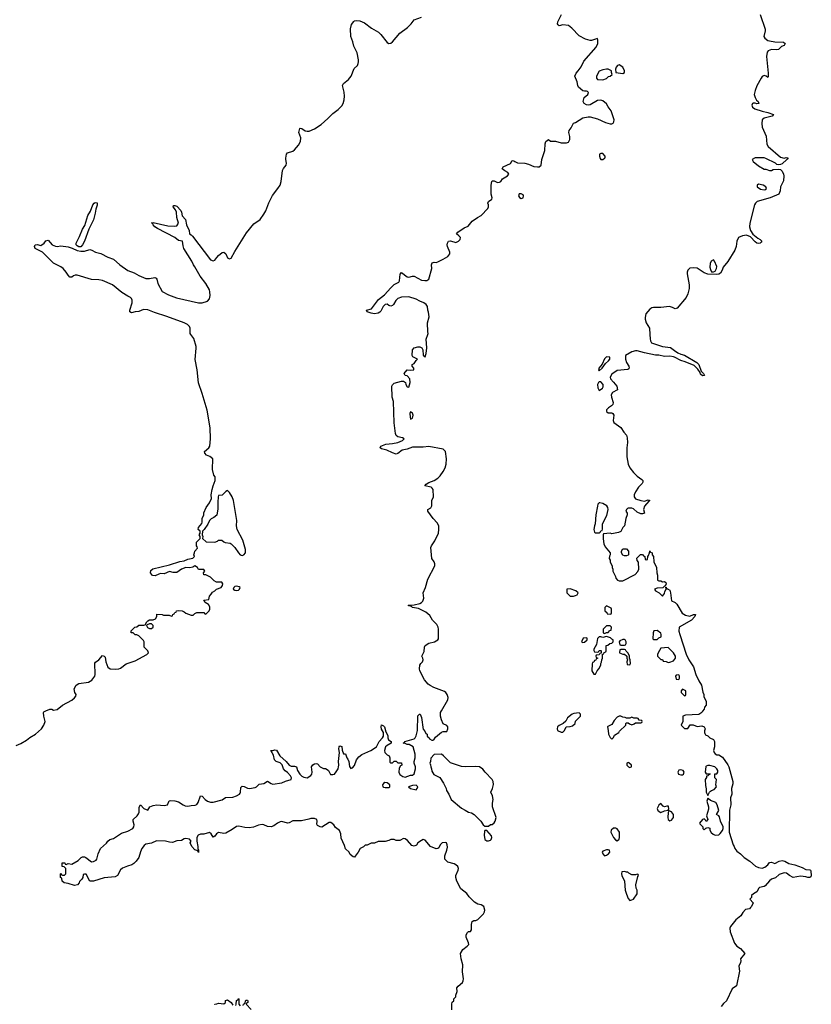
# Model space of a CAD drawing. Header units: inches. Extents: x 2221774 to 2440637, y 201306 to 357559.
# Tile 47 of 245: x 2282776 to 2291511, y 262610 to 273474. Entities that reach past the tile are written whole.
import ezdxf

# ---------------------------------------------------------------- set-up
doc = ezdxf.new("R2010")
doc.units = ezdxf.units.IN
doc.header["$MEASUREMENT"] = 0
for name, color, linetype in [('C2286', 7, 'Continuous'), ('C2287', 7, 'Continuous'), ('C2296', 7, 'Continuous'), ('C2297', 7, 'Continuous')]:
    doc.layers.add(name, color=color, linetype=linetype)

msp = doc.modelspace()

# ---------------------------------------------------------------- linework, layer by layer
at = {"layer": 'C2286', "color": 5}
for points, elevation in [([(2282736, 265464), (2282790, 265487), (2282850, 265524), (2282887, 265553), (2282950, 265591), (2283017, 265650), (2283044, 265690), (2283059, 265730), (2283042, 265790), (2283038, 265830), (2283043, 265837), (2283066, 265850), (2283110, 265865), (2283130, 265865), (2283150, 265856), (2283190, 265864), (2283249, 265910), (2283350, 265967), (2283381, 265990), (2283397, 266010), (2283399, 266030), (2283384, 266050), (2283376, 266090), (2283401, 266130), (2283430, 266148), (2283536, 266164), (2283574, 266186), (2283605, 266230), (2283609, 266250), (2283605, 266375), (2283614, 266386), (2283650, 266411), (2283690, 266458), (2283710, 266452), (2283719, 266439), (2283728, 266390), (2283750, 266331), (2283773, 266313), (2283829, 266309), (2283870, 266312), (2283890, 266320), (2283950, 266365), (2284050, 266399), (2284179, 266470), (2284196, 266490), (2284192, 266510), (2284149, 266550), (2284149, 266610), (2284143, 266623), (2284090, 266675), (2284070, 266688), (2284050, 266688), (2284030, 266708), (2284006, 266710), (2284006, 266730), (2284047, 266773), (2284070, 266774), (2284090, 266794), (2284147, 266793), (2284162, 266798), (2284178, 266830), (2284190, 266842), (2284210, 266852), (2284250, 266852), (2284275, 266865), (2284288, 266890), (2284290, 266914), (2284348, 266912), (2284365, 266905), (2284424, 266904), (2284450, 266894), (2284462, 266898), (2284466, 266910), (2284482, 266918), (2284488, 266932), (2284502, 266938), (2284506, 266950), (2284530, 266954), (2284570, 266952), (2284590, 266942), (2284610, 266925), (2284670, 266905), (2284690, 266905), (2284710, 266922), (2284730, 266932), (2284810, 266934), (2284818, 266918), (2284830, 266914), (2284868, 266950), (2284875, 266970), (2284874, 266994), (2284860, 267020), (2284823, 267043), (2284808, 267070), (2284862, 267078), (2284870, 267114), (2284890, 267134), (2284903, 267157), (2284928, 267172), (2284948, 267192), (2284998, 267210), (2285015, 267230), (2285018, 267250), (2285007, 267267), (2284948, 267268), (2284923, 267283), (2284883, 267323), (2284830, 267348), (2284808, 267348), (2284806, 267370), (2284818, 267390), (2284810, 267406), (2284750, 267406), (2284738, 267430), (2284710, 267449), (2284687, 267433), (2284655, 267425), (2284610, 267429), (2284561, 267410), (2284510, 267376), (2284470, 267376), (2284430, 267384), (2284370, 267360), (2284330, 267363), (2284310, 267358), (2284270, 267336), (2284242, 267342), (2284219, 267370), (2284222, 267398), (2284245, 267415), (2284430, 267461), (2284544, 267496), (2284590, 267504), (2284630, 267522), (2284687, 267533), (2284706, 267550), (2284698, 267570), (2284707, 267593), (2284708, 267610), (2284738, 267642), (2284736, 267656), (2284726, 267670), (2284726, 267710), (2284740, 267720), (2284766, 267750), (2284766, 267770), (2284758, 267790), (2284768, 267810), (2284768, 267830), (2284746, 267850), (2284748, 267870), (2284785, 267915), (2284789, 267930), (2284789, 267971), (2284808, 268010), (2284810, 268034), (2284835, 268090), (2284870, 268142), (2284894, 268190), (2284889, 268230), (2284901, 268290), (2284910, 268332), (2284935, 268390), (2284935, 268430), (2284919, 268450), (2284905, 268510), (2284908, 268630), (2284875, 268655), (2284839, 268670), (2284819, 268690), (2284814, 268710), (2284862, 268750), (2284874, 268770), (2284881, 268850), (2284879, 268970), (2284846, 269166), (2284790, 269349), (2284748, 269468), (2284734, 269610), (2284714, 269726), (2284724, 269850), (2284722, 269870), (2284697, 269957), (2284666, 270000)], 40), ([(2287546, 262550), (2287546, 262610), (2287548, 262632), (2287566, 262650), (2287566, 262670), (2287587, 262693), (2287588, 262710), (2287602, 262750), (2287601, 262790), (2287614, 262810), (2287661, 262850), (2287669, 262870), (2287672, 262890), (2287664, 262970), (2287667, 263047), (2287649, 263110), (2287641, 263170), (2287665, 263215), (2287715, 263250), (2287732, 263270), (2287729, 263290), (2287702, 263350), (2287703, 263377), (2287716, 263404), (2287730, 263412), (2287750, 263412), (2287762, 263430), (2287761, 263490), (2287770, 263525), (2287786, 263534), (2287810, 263534), (2287830, 263545), (2287895, 263610), (2287906, 263630), (2287909, 263650), (2287897, 263690), (2287870, 263709), (2287830, 263716), (2287796, 263736), (2287735, 263795), (2287710, 263831), (2287643, 263883), (2287600, 263970), (2287590, 264010), (2287590, 264030), (2287615, 264090), (2287618, 264110), (2287611, 264130), (2287590, 264150), (2287570, 264159), (2287500, 264180), (2287469, 264210), (2287469, 264250), (2287490, 264312), (2287495, 264345), (2287494, 264370), (2287484, 264390), (2287470, 264395), (2287439, 264390), (2287415, 264370), (2287402, 264338), (2287390, 264329), (2287370, 264326), (2287310, 264353), (2287250, 264422), (2287230, 264429), (2287210, 264419), (2287171, 264390), (2287153, 264367), (2287130, 264354), (2287103, 264363), (2287057, 264417), (2287030, 264435), (2287010, 264438), (2286970, 264418), (2286930, 264418), (2286910, 264428), (2286870, 264428), (2286850, 264418), (2286808, 264408), (2286730, 264406), (2286692, 264388), (2286653, 264387), (2286610, 264366), (2286590, 264366), (2286570, 264346), (2286534, 264330), (2286512, 264290), (2286477, 264243), (2286470, 264235), (2286456, 264236), (2286424, 264264), (2286410, 264288), (2286370, 264326), (2286362, 264362), (2286324, 264444), (2286320, 264490), (2286306, 264526), (2286261, 264561), (2286242, 264590), (2286210, 264616), (2286190, 264617), (2286110, 264566), (2286090, 264568), (2286062, 264582), (2286056, 264596), (2286059, 264630), (2286055, 264650), (2286030, 264662), (2285990, 264662), (2285968, 264652), (2285884, 264636), (2285790, 264635), (2285750, 264614), (2285730, 264610), (2285670, 264626), (2285650, 264623), (2285620, 264610), (2285581, 264579), (2285550, 264567), (2285511, 264571), (2285470, 264592), (2285450, 264594), (2285410, 264585), (2285356, 264564), (2285310, 264558), (2285261, 264561), (2285195, 264575), (2285170, 264573), (2285121, 264539), (2285050, 264500), (2285030, 264495), (2284970, 264504), (2284960, 264500), (2284947, 264490), (2284930, 264464), (2284910, 264455), (2284889, 264490), (2284870, 264505), (2284810, 264486), (2284770, 264488), (2284745, 264475), (2284732, 264450), (2284730, 264410), (2284741, 264350), (2284741, 264321), (2284751, 264309), (2284750, 264286), (2284742, 264302), (2284710, 264315), (2284675, 264350), (2284658, 264390), (2284669, 264410), (2284651, 264431), (2284610, 264438), (2284590, 264436), (2284562, 264418), (2284510, 264412), (2284463, 264397), (2284430, 264398), (2284386, 264410), (2284286, 264414), (2284230, 264388), (2284170, 264378), (2284150, 264362), (2284125, 264330), (2284108, 264292), (2284090, 264230), (2284063, 264190), (2284036, 264164), (2284012, 264148), (2283965, 264135), (2283909, 264111), (2283888, 264092), (2283854, 264030), (2283830, 264016), (2283710, 264005), (2283592, 263970), (2283568, 263968), (2283549, 263970), (2283510, 264046), (2283490, 264046), (2283478, 264042), (2283472, 264010), (2283462, 263990), (2283436, 263964), (2283431, 263950), (2283415, 263930), (2283381, 263921), (2283310, 263944), (2283268, 263950), (2283246, 263970), (2283242, 264002), (2283226, 264010), (2283226, 264050), (2283233, 264053), (2283238, 264038), (2283250, 264034), (2283270, 264034), (2283286, 264050), (2283286, 264110), (2283267, 264127), (2283246, 264130), (2283246, 264170), (2283274, 264170), (2283278, 264158), (2283290, 264154), (2283310, 264162), (2283350, 264156), (2283422, 264198), (2283456, 264230), (2283470, 264237), (2283490, 264238), (2283507, 264230), (2283570, 264183), (2283590, 264184), (2283619, 264201), (2283628, 264212), (2283643, 264270), (2283669, 264330), (2283733, 264387), (2283750, 264410), (2283770, 264428), (2283810, 264441), (2283901, 264499), (2283970, 264520), (2284024, 264550), (2284036, 264570), (2284038, 264590), (2284027, 264630), (2284029, 264650), (2284071, 264689), (2284087, 264710), (2284095, 264730), (2284096, 264784), (2284110, 264811), (2284145, 264770), (2284190, 264752), (2284212, 264788), (2284250, 264805), (2284290, 264810), (2284370, 264802), (2284408, 264810), (2284426, 264854), (2284442, 264858), (2284490, 264854), (2284530, 264843), (2284579, 264810), (2284601, 264801), (2284630, 264798), (2284670, 264802), (2284712, 264808), (2284730, 264816), (2284745, 264835), (2284770, 264912), (2284790, 264905), (2284823, 264870), (2284850, 264851), (2284881, 264841), (2284910, 264839), (2285010, 264867), (2285049, 264891), (2285130, 264895), (2285170, 264910), (2285203, 264930), (2285210, 264941), (2285214, 264950), (2285216, 265004), (2285230, 265016), (2285254, 265014), (2285290, 264995), (2285311, 264991), (2285376, 265004), (2285390, 265011), (2285420, 265040), (2285470, 265045), (2285510, 265071), (2285550, 265045), (2285570, 265038), (2285670, 265053), (2285708, 265072), (2285771, 265089), (2285774, 265110), (2285763, 265130), (2285730, 265168), (2285706, 265186), (2285687, 265207), (2285672, 265252), (2285663, 265263), (2285650, 265275), (2285608, 265288), (2285587, 265307), (2285578, 265358), (2285549, 265411), (2285570, 265411), (2285590, 265417), (2285610, 265414), (2285646, 265350), (2285715, 265290), (2285750, 265249), (2285770, 265236), (2285810, 265239), (2285830, 265231), (2285843, 265190), (2285868, 265150), (2285890, 265127), (2285910, 265115), (2285950, 265110), (2285990, 265136), (2285999, 265150), (2286003, 265170), (2285996, 265230), (2286010, 265253), (2286030, 265264), (2286046, 265266), (2286064, 265264), (2286091, 265231), (2286130, 265211), (2286150, 265211), (2286170, 265202), (2286182, 265190), (2286206, 265146), (2286230, 265145), (2286250, 265151), (2286270, 265176), (2286289, 265210), (2286295, 265230), (2286299, 265250), (2286293, 265290), (2286304, 265390), (2286299, 265430), (2286302, 265450), (2286310, 265462), (2286330, 265454), (2286336, 265416), (2286350, 265374), (2286370, 265374), (2286385, 265330), (2286396, 265316), (2286407, 265290), (2286415, 265235), (2286430, 265211), (2286450, 265221), (2286470, 265246), (2286493, 265307), (2286518, 265342), (2286550, 265366), (2286650, 265411), (2286715, 265450), (2286744, 265510), (2286781, 265550), (2286789, 265570), (2286789, 265610), (2286770, 265646), (2286764, 265670), (2286770, 265692), (2286790, 265682), (2286802, 265670), (2286818, 265618), (2286837, 265577), (2286839, 265550), (2286846, 265530), (2286874, 265510), (2286874, 265490), (2286830, 265466), (2286811, 265450), (2286802, 265410), (2286805, 265390), (2286830, 265362), (2286854, 265350), (2286862, 265330), (2286862, 265282), (2286870, 265274), (2286890, 265274), (2286908, 265292), (2286932, 265292), (2286950, 265274), (2286990, 265274), (2286992, 265250), (2286978, 265242), (2286964, 265216), (2286958, 265170), (2286970, 265145), (2287003, 265123), (2287030, 265118), (2287090, 265138), (2287110, 265138), (2287130, 265154), (2287144, 265210), (2287142, 265230), (2287129, 265270), (2287128, 265290), (2287139, 265330), (2287141, 265370), (2287118, 265450), (2287075, 265475), (2287050, 265478), (2287028, 265488), (2287008, 265490), (2287022, 265498), (2287026, 265510), (2287130, 265538), (2287139, 265550), (2287150, 265572), (2287164, 265630), (2287170, 265794), (2287187, 265813), (2287194, 265810), (2287210, 265774), (2287230, 265642), (2287238, 265638), (2287258, 265598), (2287274, 265590), (2287274, 265570), (2287294, 265550), (2287298, 265538), (2287324, 265524), (2287336, 265524), (2287346, 265530), (2287363, 265557), (2287430, 265614), (2287450, 265622), (2287490, 265622), (2287502, 265650), (2287502, 265670), (2287490, 265688), (2287450, 265706), (2287429, 265749), (2287419, 265790), (2287421, 265830), (2287429, 265850), (2287501, 265970), (2287503, 265997), (2287494, 266030), (2287480, 266050), (2287462, 266062), (2287346, 266106), (2287306, 266126), (2287284, 266144), (2287244, 266190), (2287193, 266290), (2287189, 266310), (2287190, 266351), (2287201, 266370), (2287220, 266390), (2287228, 266410), (2287225, 266430), (2287213, 266450), (2287238, 266502), (2287242, 266550), (2287252, 266570), (2287290, 266594), (2287354, 266610), (2287389, 266630), (2287397, 266643), (2287398, 266750), (2287394, 266770), (2287379, 266799), (2287331, 266850), (2287300, 266900), (2287258, 266938), (2287176, 266977), (2287109, 266990), (2287099, 266999), (2287062, 267010), (2287070, 267014), (2287130, 267018), (2287190, 267032), (2287210, 267042), (2287223, 267057), (2287234, 267090), (2287229, 267151), (2287253, 267210), (2287278, 267302), (2287357, 267450), (2287358, 267470), (2287351, 267491), (2287324, 267530), (2287314, 267650), (2287321, 267670), (2287356, 267724), (2287397, 267810), (2287402, 267850), (2287401, 267890), (2287384, 267924), (2287339, 267970), (2287279, 268050), (2287278, 268070), (2287313, 268087), (2287324, 268110), (2287324, 268170), (2287342, 268210), (2287337, 268290), (2287326, 268306), (2287315, 268315), (2287246, 268330), (2287262, 268350), (2287290, 268368), (2287350, 268390), (2287390, 268417), (2287417, 268443), (2287450, 268488), (2287471, 268530), (2287482, 268570), (2287484, 268630), (2287473, 268710), (2287450, 268734), (2287290, 268765), (2287230, 268758), (2287110, 268756), (2287050, 268734), (2286996, 268724), (2286950, 268689), (2286930, 268682), (2286890, 268695), (2286826, 268726), (2286770, 268739), (2286755, 268750), (2286762, 268770), (2286815, 268790), (2286890, 268798), (2286949, 268810), (2287001, 268830), (2287019, 268850), (2287001, 268861), (2286950, 268873), (2286930, 268887), (2286922, 268910), (2286910, 269026), (2286900, 269260), (2286888, 269310), (2286883, 269430), (2286890, 269446), (2286910, 269463), (2286990, 269486), (2287010, 269486), (2287035, 269470), (2287036, 269450), (2287050, 269422), (2287070, 269418), (2287083, 269470), (2287080, 269510), (2287050, 269544), (2287028, 269550), (2287019, 269570), (2287050, 269612), (2287093, 269607), (2287126, 269610), (2287126, 269630), (2287108, 269650), (2287108, 269670), (2287130, 269682), (2287150, 269714), (2287166, 269730), (2287116, 269756), (2287108, 269768), (2287109, 269830), (2287128, 269852), (2287170, 269865), (2287190, 269865), (2287212, 269852), (2287223, 269830), (2287230, 269774), (2287238, 269758), (2287250, 269754), (2287262, 269790), (2287267, 269853), (2287261, 269950), (2287280, 270000)], 20), ([(2289730, 270000), (2289732, 269952), (2289735, 269930), (2289748, 269910), (2289870, 269869), (2289957, 269857), (2290000, 269826)], 20), ([(2290000, 269749), (2289990, 269754), (2289950, 269760), (2289890, 269758), (2289830, 269771), (2289790, 269771), (2289670, 269797), (2289590, 269822), (2289570, 269822), (2289532, 269808), (2289461, 269770), (2289459, 269730), (2289473, 269693), (2289497, 269650), (2289501, 269630), (2289498, 269622), (2289485, 269615), (2289370, 269602), (2289310, 269562), (2289291, 269530), (2289296, 269510), (2289330, 269476), (2289366, 269430), (2289371, 269390), (2289318, 269362), (2289304, 269336), (2289305, 269310), (2289326, 269250), (2289321, 269230), (2289308, 269212), (2289272, 269190), (2289252, 269170), (2289252, 269150), (2289270, 269138), (2289310, 269136), (2289322, 269130), (2289331, 269111), (2289324, 269050), (2289331, 269030), (2289410, 268975), (2289443, 268923), (2289473, 268890), (2289479, 268859), (2289481, 268810), (2289475, 268750), (2289474, 268650), (2289490, 268570), (2289510, 268529), (2289550, 268479), (2289590, 268439), (2289642, 268402), (2289651, 268390), (2289651, 268370), (2289643, 268357), (2289605, 268315), (2289570, 268266), (2289556, 268230), (2289555, 268210), (2289570, 268189), (2289630, 268168), (2289670, 268161), (2289710, 268176), (2289731, 268170), (2289718, 268162), (2289670, 268108), (2289658, 268070), (2289670, 268029), (2289650, 268022), (2289630, 268022), (2289590, 268042), (2289550, 268077), (2289530, 268083), (2289490, 268084), (2289481, 268079), (2289471, 268070), (2289465, 268050), (2289478, 268030), (2289478, 268010), (2289463, 267970), (2289451, 267890), (2289432, 267870), (2289410, 267826), (2289384, 267816), (2289310, 267802), (2289290, 267808), (2289218, 267802), (2289214, 267790), (2289214, 267746), (2289222, 267690), (2289237, 267657), (2289292, 267592), (2289292, 267570), (2289284, 267556), (2289282, 267530), (2289292, 267510), (2289292, 267490), (2289312, 267450), (2289312, 267430), (2289322, 267410), (2289322, 267390), (2289352, 267330), (2289353, 267313), (2289374, 267290), (2289390, 267282), (2289430, 267282), (2289568, 267352), (2289596, 267384), (2289607, 267413), (2289606, 267490), (2289588, 267508), (2289587, 267533), (2289627, 267573), (2289650, 267574), (2289658, 267558), (2289674, 267550), (2289678, 267518), (2289690, 267514), (2289702, 267518), (2289706, 267550), (2289716, 267564), (2289727, 267593), (2289730, 267614), (2289738, 267598), (2289754, 267590), (2289754, 267570), (2289771, 267551), (2289773, 267493), (2289801, 267430), (2289806, 267370), (2289813, 267347), (2289814, 267290), (2289830, 267282), (2289850, 267282), (2289870, 267272), (2289890, 267274), (2289905, 267265), (2289911, 267251), (2289898, 267222), (2289890, 267222), (2289873, 267207), (2289810, 267202), (2289782, 267190), (2289790, 267174), (2289834, 267150), (2289870, 267114), (2289890, 267142), (2289896, 267164), (2289909, 267190), (2289906, 267214), (2289910, 267214), (2289914, 267194), (2289926, 267194), (2289950, 267178), (2289958, 267150), (2289970, 267062), (2290000, 267047)], 20), ([(2290000, 266471), (2289990, 266489), (2289930, 266548), (2289850, 266538), (2289822, 266490), (2289814, 266470), (2289814, 266450), (2289850, 266414), (2289870, 266414), (2289878, 266398), (2289910, 266392), (2289930, 266382), (2289950, 266385), (2289990, 266401), (2290000, 266414)], 20), ([(2284934, 262606), (2284928, 262612), (2284950, 262614), (2284970, 262622), (2285030, 262614), (2285046, 262630), (2285047, 262653), (2285070, 262658), (2285111, 262631), (2285130, 262602)], 20), ([(2285162, 262598), (2285166, 262610), (2285168, 262652), (2285182, 262658), (2285190, 262674), (2285194, 262670), (2285194, 262610), (2285210, 262594)], 20), ([(2285242, 262598), (2285247, 262613), (2285262, 262618), (2285270, 262654), (2285290, 262654), (2285294, 262650), (2285292, 262630), (2285278, 262622), (2285274, 262610), (2285331, 262551)], 20)]:
    msp.add_lwpolyline(points, dxfattribs=dict(at, elevation=elevation))
for points, elevation in [([(2289250, 269753), (2289230, 269732), (2289205, 269675), (2289167, 269630), (2289166, 269614), (2289161, 269610), (2289170, 269601), (2289204, 269630), (2289241, 269679), (2289275, 269710), (2289289, 269730), (2289288, 269750)], 20), ([(2289190, 269479), (2289170, 269478), (2289161, 269470), (2289151, 269450), (2289154, 269414), (2289170, 269382), (2289208, 269410), (2289215, 269425), (2289213, 269450)], 20), ([(2287090, 269149), (2287082, 269130), (2287083, 269090), (2287090, 269066), (2287110, 269079), (2287118, 269110), (2287110, 269133)], 20), ([(2285070, 268278), (2285050, 268268), (2285010, 268228), (2284970, 268226), (2284965, 268210), (2284961, 268150), (2284962, 268078), (2284951, 268009), (2284920, 267980), (2284890, 267968), (2284872, 267950), (2284851, 267909), (2284811, 267849), (2284792, 267830), (2284791, 267790), (2284798, 267770), (2284794, 267750), (2284833, 267713), (2284930, 267711), (2284958, 267722), (2284970, 267732), (2285008, 267732), (2285030, 267712), (2285045, 267705), (2285098, 267698), (2285111, 267691), (2285151, 267651), (2285191, 267590), (2285210, 267571), (2285230, 267563), (2285250, 267571), (2285269, 267590), (2285269, 267630), (2285238, 267730), (2285176, 267850), (2285169, 267890), (2285172, 267950), (2285135, 268170), (2285119, 268210), (2285090, 268258)], 40), ([(2289176, 268144), (2289170, 268144), (2289156, 268130), (2289150, 268106), (2289135, 268010), (2289127, 267913), (2289118, 267890), (2289112, 267850), (2289118, 267818), (2289130, 267814), (2289170, 267814), (2289182, 267818), (2289190, 267834), (2289202, 267838), (2289207, 267853), (2289208, 267910), (2289256, 268004), (2289269, 268070), (2289265, 268090), (2289253, 268110), (2289210, 268136)], 20), ([(2289450, 267558), (2289430, 267566), (2289418, 267590), (2289418, 267610), (2289430, 267634), (2289470, 267634), (2289494, 267610), (2289494, 267570), (2289490, 267566), (2289470, 267558)], 20), ([(2285170, 267224), (2285150, 267219), (2285138, 267210), (2285132, 267190), (2285150, 267178), (2285170, 267176), (2285190, 267181), (2285202, 267190), (2285208, 267210), (2285198, 267218)], 40), ([(2288850, 267195), (2288814, 267190), (2288812, 267150), (2288850, 267114), (2288887, 267113), (2288910, 267122), (2288926, 267130), (2288938, 267150), (2288914, 267174)], 20), ([(2289250, 267006), (2289234, 266990), (2289234, 266950), (2289253, 266933), (2289258, 266918), (2289290, 266914), (2289302, 266918), (2289306, 266930), (2289306, 266970), (2289302, 266982)], 20), ([(2284230, 266808), (2284210, 266808), (2284182, 266798), (2284174, 266790), (2284186, 266766), (2284210, 266756), (2284230, 266756), (2284249, 266770), (2284248, 266790)], 40), ([(2289290, 266786), (2289250, 266786), (2289214, 266750), (2289214, 266710), (2289230, 266702), (2289250, 266714), (2289270, 266714), (2289287, 266733), (2289302, 266738), (2289306, 266770)], 20), ([(2289810, 266733), (2289774, 266730), (2289766, 266710), (2289762, 266642), (2289770, 266634), (2289810, 266634), (2289830, 266654), (2289854, 266666), (2289855, 266690), (2289850, 266706)], 20), ([(2289030, 266655), (2288994, 266650), (2288974, 266610), (2288990, 266602), (2289010, 266605), (2289038, 266630), (2289038, 266650)], 20), ([(2289250, 266668), (2289210, 266658), (2289190, 266666), (2289170, 266666), (2289153, 266647), (2289140, 266580), (2289112, 266530), (2289113, 266513), (2289118, 266498), (2289150, 266494), (2289162, 266498), (2289170, 266514), (2289190, 266514), (2289194, 266510), (2289194, 266486), (2289178, 266482), (2289170, 266466), (2289138, 266462), (2289134, 266450), (2289138, 266438), (2289154, 266430), (2289138, 266422), (2289133, 266407), (2289118, 266402), (2289113, 266387), (2289098, 266382), (2289093, 266367), (2289091, 266290), (2289110, 266252), (2289130, 266254), (2289148, 266290), (2289168, 266310), (2289187, 266353), (2289188, 266372), (2289196, 266384), (2289198, 266410), (2289206, 266430), (2289206, 266474), (2289222, 266478), (2289227, 266493), (2289242, 266498), (2289246, 266510), (2289246, 266570), (2289267, 266573), (2289289, 266591), (2289310, 266594), (2289326, 266610), (2289326, 266630), (2289310, 266638), (2289294, 266654)], 20), ([(2289450, 266635), (2289430, 266635), (2289400, 266620), (2289392, 266610), (2289398, 266578), (2289410, 266574), (2289450, 266574), (2289462, 266578), (2289467, 266593), (2289468, 266610), (2289458, 266630)], 20), ([(2289450, 266526), (2289410, 266526), (2289398, 266522), (2289394, 266490), (2289430, 266474), (2289450, 266474), (2289474, 266450), (2289474, 266430), (2289482, 266410), (2289474, 266390), (2289478, 266358), (2289510, 266354), (2289515, 266370), (2289514, 266410), (2289506, 266430), (2289506, 266450), (2289490, 266486), (2289467, 266507), (2289462, 266522)], 20), ([(2288950, 265826), (2288890, 265819), (2288872, 265810), (2288822, 265770), (2288804, 265736), (2288773, 265707), (2288730, 265688), (2288712, 265670), (2288705, 265650), (2288712, 265630), (2288750, 265612), (2288770, 265612), (2288788, 265630), (2288807, 265673), (2288850, 265674), (2288876, 265684), (2288906, 265710), (2288910, 265734), (2288966, 265790), (2288966, 265810)], 20), ([(2289410, 265788), (2289390, 265788), (2289370, 265778), (2289337, 265743), (2289310, 265698), (2289265, 265675), (2289262, 265670), (2289271, 265630), (2289272, 265590), (2289290, 265554), (2289310, 265534), (2289330, 265554), (2289341, 265579), (2289388, 265610), (2289396, 265624), (2289466, 265690), (2289466, 265710), (2289470, 265714), (2289490, 265714), (2289504, 265704), (2289530, 265694), (2289556, 265704), (2289570, 265714), (2289630, 265714), (2289642, 265718), (2289646, 265730), (2289642, 265742), (2289610, 265746), (2289602, 265762), (2289590, 265766), (2289553, 265767), (2289530, 265778), (2289510, 265766), (2289470, 265766), (2289456, 265776), (2289430, 265778)], 20), ([(2287430, 265369), (2287350, 265366), (2287313, 265327), (2287311, 265289), (2287302, 265270), (2287311, 265251), (2287312, 265230), (2287322, 265210), (2287324, 265184), (2287345, 265145), (2287411, 265111), (2287451, 265051), (2287481, 264990), (2287486, 264970), (2287511, 264930), (2287539, 264870), (2287650, 264775), (2287690, 264751), (2287730, 264731), (2287762, 264722), (2287790, 264705), (2287865, 264630), (2287890, 264592), (2287910, 264574), (2287950, 264574), (2287970, 264594), (2287990, 264594), (2288010, 264612), (2288022, 264630), (2288034, 264670), (2287994, 264790), (2287994, 264830), (2288002, 264870), (2287994, 264910), (2287975, 264950), (2287994, 264990), (2288005, 265035), (2288001, 265070), (2287989, 265090), (2287912, 265172), (2287886, 265206), (2287850, 265229), (2287810, 265233), (2287690, 265229), (2287650, 265235), (2287530, 265275), (2287453, 265353)], 20), ([(2289490, 265278), (2289474, 265270), (2289474, 265250), (2289494, 265230), (2289510, 265222), (2289526, 265230), (2289526, 265250), (2289496, 265276)], 20), ([(2286804, 265056), (2286790, 265048), (2286778, 265030), (2286785, 265010), (2286790, 265007), (2286810, 265001), (2286850, 265003), (2286862, 265010), (2286862, 265030), (2286830, 265055)], 20), ([(2287150, 265029), (2287110, 265025), (2287066, 265010), (2287090, 264991), (2287150, 264978), (2287162, 264990), (2287169, 265010)], 20), ([(2289850, 264826), (2289830, 264806), (2289811, 264770), (2289816, 264750), (2289823, 264743), (2289850, 264727), (2289890, 264746), (2289930, 264754), (2289938, 264762), (2289935, 264795), (2289916, 264796), (2289890, 264788), (2289876, 264796)], 20), ([(2289950, 264746), (2289938, 264742), (2289932, 264728), (2289927, 264670), (2289931, 264650), (2289950, 264635), (2289970, 264643), (2289989, 264670), (2289990, 264706), (2289970, 264735), (2289958, 264738)], 20), ([(2289354, 264554), (2289330, 264553), (2289303, 264530), (2289298, 264510), (2289327, 264450), (2289350, 264425), (2289370, 264412), (2289390, 264432), (2289396, 264450), (2289394, 264510), (2289370, 264548)], 20), ([(2287930, 264528), (2287910, 264528), (2287905, 264515), (2287902, 264478), (2287910, 264427), (2287930, 264415), (2287950, 264415), (2287970, 264421), (2287979, 264430), (2287985, 264450), (2287981, 264470)], 20), ([(2289270, 264315), (2289250, 264314), (2289210, 264299), (2289205, 264290), (2289209, 264270), (2289230, 264249), (2289250, 264255), (2289274, 264270), (2289289, 264290), (2289286, 264310)], 20), ([(2289450, 264075), (2289427, 264073), (2289422, 264070), (2289418, 264050), (2289421, 264030), (2289448, 263968), (2289458, 263870), (2289470, 263826), (2289490, 263777), (2289510, 263755), (2289530, 263761), (2289549, 263771), (2289589, 263830), (2289589, 263869), (2289579, 263890), (2289574, 263930), (2289598, 264022), (2289606, 264030), (2289602, 264042), (2289590, 264046), (2289570, 264038), (2289530, 264038), (2289496, 264056), (2289487, 264067), (2289473, 264067)], 20)]:
    msp.add_lwpolyline(points, close=True, dxfattribs=dict(at, elevation=elevation))
at = {"layer": 'C2287', "color": 5}
for points, elevation in [([(2284666, 270000), (2284659, 270010), (2284659, 270070), (2284650, 270089), (2284627, 270110), (2284590, 270130), (2284400, 270200), (2284263, 270243), (2284190, 270272), (2284144, 270276), (2284090, 270256), (2284050, 270252), (2284010, 270241), (2283990, 270249), (2283990, 270270), (2284017, 270350), (2284018, 270378), (2284010, 270399), (2283999, 270410), (2283970, 270423), (2283904, 270464), (2283802, 270550), (2283690, 270597), (2283650, 270605), (2283570, 270607), (2283410, 270654), (2283390, 270654), (2283370, 270649), (2283350, 270635), (2283330, 270635), (2283310, 270655), (2283289, 270690), (2283255, 270730), (2283230, 270749), (2283149, 270789), (2283028, 270910), (2282946, 270950), (2282938, 270970), (2282946, 270990), (2282970, 270994), (2283010, 270984), (2283046, 271010), (2283065, 271035), (2283090, 271041), (2283134, 270990), (2283170, 270974), (2283190, 270970), (2283230, 270978), (2283313, 270967), (2283355, 270955), (2283410, 270928), (2283450, 270922), (2283490, 270922), (2283550, 270937), (2283573, 270933), (2283612, 270910), (2283670, 270894), (2283750, 270853), (2283810, 270831), (2283881, 270770), (2283970, 270706), (2284040, 270680), (2284091, 270650), (2284170, 270619), (2284210, 270618), (2284268, 270628), (2284283, 270623), (2284290, 270612), (2284302, 270562), (2284350, 270476), (2284420, 270440), (2284505, 270405), (2284749, 270349), (2284790, 270350), (2284850, 270370), (2284870, 270396), (2284877, 270430), (2284876, 270470), (2284870, 270493), (2284830, 270565), (2284766, 270646), (2284709, 270749), (2284693, 270770), (2284677, 270810), (2284589, 270950), (2284580, 270980), (2284573, 271030), (2284530, 271039), (2284489, 271070), (2284297, 271170), (2284269, 271190), (2284249, 271210), (2284244, 271224), (2284230, 271232), (2284250, 271235), (2284410, 271201), (2284490, 271195), (2284510, 271201), (2284529, 271230), (2284512, 271292), (2284505, 271350), (2284495, 271375), (2284470, 271410), (2284475, 271425), (2284490, 271425), (2284510, 271416), (2284554, 271370), (2284563, 271350), (2284568, 271310), (2284605, 271270), (2284618, 271210), (2284647, 271150), (2284651, 271111), (2284670, 271101), (2284684, 271084), (2284883, 270823), (2284910, 270814), (2284930, 270821), (2284950, 270851), (2284969, 270871), (2285010, 270905), (2285030, 270911), (2285050, 270891), (2285070, 270845), (2285090, 270834), (2285110, 270844), (2285150, 270916), (2285278, 271122), (2285360, 271220), (2285430, 271270), (2285472, 271328), (2285493, 271367), (2285525, 271455), (2285566, 271534), (2285626, 271610), (2285650, 271650), (2285661, 271690), (2285678, 271810), (2285688, 271832), (2285718, 271870), (2285722, 271890), (2285712, 271930), (2285712, 271948), (2285721, 271990), (2285733, 272007), (2285790, 272024), (2285810, 272040), (2285854, 272090), (2285876, 272130), (2285878, 272170), (2285855, 272230), (2285866, 272274), (2285870, 272278), (2285890, 272275), (2285928, 272248), (2285950, 272244), (2285970, 272245), (2286030, 272270), (2286101, 272319), (2286177, 272383), (2286230, 272438), (2286290, 272483), (2286330, 272524), (2286345, 272550), (2286358, 272590), (2286360, 272630), (2286355, 272675), (2286339, 272750), (2286349, 272770), (2286405, 272815), (2286435, 272850), (2286466, 272934), (2286503, 272970), (2286512, 272990), (2286515, 273010), (2286516, 273030), (2286499, 273110), (2286463, 273183), (2286451, 273231), (2286429, 273290), (2286425, 273375), (2286439, 273421), (2286464, 273456), (2286470, 273462), (2286490, 273465), (2286530, 273461), (2286581, 273441), (2286660, 273380), (2286736, 273336), (2286763, 273310), (2286830, 273223), (2286850, 273213), (2286870, 273215), (2286891, 273229), (2286970, 273324), (2287056, 273390), (2287096, 273430), (2287128, 273472), (2287210, 273504)], 40), ([(2287280, 270000), (2287284, 270010), (2287279, 270030), (2287277, 270130), (2287295, 270195), (2287288, 270248), (2287278, 270270), (2287275, 270310), (2287262, 270330), (2287235, 270350), (2287190, 270367), (2287150, 270392), (2287070, 270417), (2286990, 270414), (2286950, 270397), (2286925, 270375), (2286901, 270330), (2286890, 270320), (2286870, 270315), (2286850, 270321), (2286830, 270336), (2286808, 270332), (2286786, 270310), (2286761, 270259), (2286750, 270247), (2286730, 270237), (2286690, 270230), (2286655, 270235), (2286609, 270249), (2286602, 270270), (2286657, 270283), (2286734, 270386), (2286801, 270439), (2286870, 270517), (2286910, 270551), (2286960, 270580), (2286967, 270593), (2286973, 270667), (2286990, 270686), (2287050, 270637), (2287070, 270633), (2287110, 270643), (2287130, 270643), (2287210, 270602), (2287245, 270595), (2287270, 270596), (2287289, 270610), (2287324, 270730), (2287319, 270770), (2287329, 270791), (2287350, 270798), (2287370, 270796), (2287390, 270801), (2287450, 270831), (2287499, 270861), (2287522, 270890), (2287524, 270910), (2287497, 270970), (2287493, 270990), (2287497, 271010), (2287509, 271030), (2287530, 271036), (2287590, 271016), (2287619, 271030), (2287637, 271050), (2287639, 271070), (2287622, 271090), (2287595, 271110), (2287609, 271130), (2287681, 271179), (2287723, 271197), (2287770, 271251), (2287827, 271293), (2287867, 271313), (2287942, 271390), (2287949, 271410), (2287949, 271430), (2287942, 271450), (2287948, 271470), (2287987, 271493), (2287988, 271510), (2287977, 271550), (2287977, 271650), (2287987, 271690), (2287990, 271695), (2288010, 271695), (2288050, 271677), (2288070, 271681), (2288084, 271690), (2288103, 271717), (2288159, 271750), (2288175, 271770), (2288162, 271790), (2288130, 271805), (2288099, 271830), (2288110, 271850), (2288192, 271888), (2288210, 271922), (2288230, 271918), (2288238, 271910), (2288270, 271896), (2288350, 271890), (2288390, 271880), (2288450, 271855), (2288490, 271849), (2288510, 271851), (2288529, 271870), (2288536, 271930), (2288570, 272030), (2288574, 272106), (2288582, 272130), (2288610, 272151), (2288634, 272134), (2288690, 272133), (2288750, 272117), (2288810, 272116), (2288830, 272124), (2288846, 272154), (2288846, 272186), (2288834, 272230), (2288839, 272250), (2288860, 272280), (2288887, 272333), (2288910, 272339), (2288990, 272390), (2289050, 272401), (2289070, 272401), (2289150, 272379), (2289239, 272339), (2289290, 272325), (2289310, 272324), (2289326, 272334), (2289332, 272348), (2289335, 272370), (2289304, 272470), (2289271, 272511), (2289250, 272546), (2289210, 272579), (2289190, 272586), (2289150, 272581), (2289070, 272535), (2289050, 272532), (2289030, 272535), (2289003, 272550), (2288995, 272570), (2289000, 272600), (2289006, 272614), (2289044, 272650), (2289051, 272671), (2289042, 272682), (2289030, 272686), (2289010, 272684), (2288990, 272690), (2288943, 272730), (2288933, 272750), (2288929, 272790), (2288903, 272850), (2288915, 272885), (2288939, 272910), (2288970, 272956), (2289002, 273018), (2289136, 273170), (2289155, 273210), (2289156, 273250), (2289150, 273268), (2289086, 273246), (2289070, 273245), (2289020, 273260), (2288950, 273296), (2288870, 273381), (2288830, 273409), (2288770, 273419), (2288730, 273408), (2288716, 273416), (2288709, 273430), (2288714, 273450), (2288753, 273530)], 20), ([(2290000, 270289), (2289980, 270300), (2289948, 270308), (2289850, 270299), (2289770, 270300), (2289750, 270294), (2289730, 270281), (2289686, 270230), (2289676, 270190), (2289677, 270170), (2289690, 270129), (2289727, 270070), (2289730, 270000)], 20)]:
    msp.add_lwpolyline(points, dxfattribs=dict(at, elevation=elevation))
for points, elevation in [([(2289270, 272928), (2289250, 272928), (2289210, 272922), (2289172, 272908), (2289142, 272850), (2289142, 272830), (2289150, 272814), (2289210, 272812), (2289250, 272826), (2289274, 272846), (2289290, 272852), (2289315, 272870), (2289306, 272890), (2289306, 272910)], 20), ([(2289390, 272976), (2289372, 272970), (2289358, 272950), (2289352, 272930), (2289354, 272890), (2289430, 272879), (2289449, 272890), (2289449, 272910), (2289430, 272949)], 20), ([(2289210, 271998), (2289190, 271998), (2289174, 271990), (2289173, 271967), (2289181, 271941), (2289190, 271932), (2289210, 271932), (2289230, 271945), (2289235, 271950), (2289235, 271970)], 20), ([(2288310, 271553), (2288288, 271552), (2288279, 271530), (2288290, 271511), (2288310, 271503), (2288330, 271507), (2288337, 271530), (2288330, 271542)], 20), ([(2283430, 270967), (2283410, 270979), (2283401, 270990), (2283400, 271010), (2283438, 271082), (2283470, 271163), (2283497, 271203), (2283530, 271315), (2283558, 271362), (2283584, 271430), (2283597, 271450), (2283610, 271459), (2283630, 271454), (2283630, 271426), (2283616, 271384), (2283610, 271338), (2283590, 271265), (2283538, 271162), (2283490, 271029), (2283470, 270989), (2283450, 270967)], 40)]:
    msp.add_lwpolyline(points, close=True, dxfattribs=dict(at, elevation=elevation))
at = {"layer": 'C2296', "color": 5, "elevation": 20}
for points in [[(2290000, 269826), (2290039, 269799), (2290070, 269784), (2290112, 269772), (2290246, 269690), (2290270, 269668), (2290297, 269597), (2290320, 269570), (2290332, 269548), (2290310, 269546), (2290290, 269562), (2290283, 269583), (2290259, 269619), (2290217, 269657), (2290119, 269699), (2290070, 269713), (2290000, 269749)], [(2290000, 267047), (2290010, 267042), (2290026, 267026), (2290085, 266925), (2290123, 266903), (2290170, 266892), (2290210, 266912), (2290233, 266913), (2290225, 266890), (2290190, 266850), (2290052, 266770), (2290051, 266729), (2290059, 266690), (2290130, 266472), (2290161, 266410), (2290210, 266332), (2290236, 266250), (2290270, 266178), (2290299, 266130), (2290314, 266054), (2290325, 266030), (2290325, 266005), (2290351, 265950), (2290351, 265910), (2290333, 265887), (2290330, 265866), (2290310, 265846), (2290302, 265830), (2290271, 265809), (2290121, 265799), (2290092, 265790), (2290092, 265730), (2290074, 265690), (2290110, 265654), (2290150, 265654), (2290173, 265693), (2290208, 265692), (2290250, 265676), (2290304, 265684), (2290330, 265672), (2290338, 265650), (2290332, 265628), (2290331, 265610), (2290337, 265597), (2290345, 265585), (2290370, 265572), (2290390, 265552), (2290430, 265532), (2290443, 265510), (2290444, 265450), (2290431, 265410), (2290438, 265390), (2290450, 265372), (2290470, 265362), (2290490, 265362), (2290530, 265336), (2290590, 265253), (2290602, 265230), (2290645, 265070), (2290644, 265044), (2290631, 264990), (2290635, 264930), (2290619, 264890), (2290623, 264810), (2290607, 264753), (2290605, 264510), (2290647, 264370), (2290661, 264350), (2290667, 264330), (2290690, 264301), (2290730, 264271), (2290771, 264231), (2290831, 264190), (2290895, 264135), (2290930, 264118), (2290970, 264114), (2290998, 264122), (2291032, 264148), (2291050, 264174), (2291070, 264177), (2291110, 264164), (2291158, 264190), (2291190, 264195), (2291218, 264190), (2291264, 264164), (2291330, 264150), (2291410, 264120), (2291450, 264097), (2291494, 264094), (2291502, 264090), (2291504, 264084), (2291511, 264029), (2291505, 264015), (2291494, 264010), (2291471, 264009), (2291450, 264017), (2291390, 264023), (2291310, 264008), (2291270, 264030), (2291236, 264056), (2291210, 264061), (2291156, 264044), (2291115, 264005), (2291070, 263990), (2291048, 263972), (2291003, 263917), (2290990, 263909), (2290941, 263899), (2290931, 263890), (2290911, 263850), (2290872, 263830), (2290852, 263810), (2290851, 263789), (2290834, 263770), (2290871, 263730), (2290851, 263690), (2290840, 263680), (2290830, 263662), (2290785, 263655), (2290757, 263623), (2290734, 263586), (2290678, 263542), (2290621, 263470), (2290613, 263450), (2290615, 263410), (2290664, 263284), (2290690, 263251), (2290730, 263225), (2290776, 263170), (2290731, 263110), (2290735, 263090), (2290731, 263070), (2290711, 263030), (2290717, 262977), (2290686, 262814), (2290638, 262782), (2290574, 262650), (2290541, 262619), (2290516, 262584)], [(2290000, 266414), (2290012, 266428), (2290012, 266450), (2290000, 266471)]]:
    msp.add_lwpolyline(points, dxfattribs=at)
for points in [[(2290050, 266246), (2290018, 266242), (2290014, 266230), (2290018, 266198), (2290050, 266194), (2290058, 266210), (2290058, 266230)], [(2290090, 266086), (2290074, 266070), (2290074, 266050), (2290110, 266014), (2290122, 266018), (2290126, 266030), (2290126, 266070)], [(2290070, 265199), (2290050, 265194), (2290039, 265170), (2290046, 265150), (2290070, 265143), (2290090, 265143), (2290102, 265150), (2290109, 265170), (2290098, 265190)], [(2290390, 265245), (2290370, 265245), (2290350, 265239), (2290346, 265234), (2290338, 265170), (2290350, 265152), (2290394, 265154), (2290390, 265146), (2290378, 265142), (2290374, 265130), (2290354, 265126), (2290354, 265114), (2290338, 265090), (2290343, 265023), (2290351, 264989), (2290352, 264952), (2290370, 264914), (2290388, 264950), (2290399, 264961), (2290410, 264971), (2290439, 264981), (2290466, 265010), (2290458, 265030), (2290466, 265090), (2290446, 265110), (2290446, 265154), (2290470, 265154), (2290478, 265170), (2290478, 265190), (2290468, 265210), (2290448, 265230)], [(2290370, 264886), (2290358, 264850), (2290378, 264790), (2290378, 264762), (2290354, 264690), (2290371, 264649), (2290350, 264626), (2290343, 264643), (2290330, 264658), (2290310, 264648), (2290278, 264610), (2290281, 264601), (2290314, 264570), (2290314, 264550), (2290330, 264534), (2290347, 264553), (2290370, 264562), (2290390, 264552), (2290392, 264530), (2290407, 264507), (2290428, 264488), (2290450, 264475), (2290490, 264479), (2290507, 264493), (2290532, 264528), (2290539, 264550), (2290539, 264570), (2290509, 264629), (2290497, 264677), (2290490, 264688), (2290466, 264706), (2290489, 264750), (2290473, 264810), (2290456, 264836), (2290400, 264860), (2290376, 264876)]]:
    msp.add_lwpolyline(points, close=True, dxfattribs=at)
at = {"layer": 'C2297', "color": 5, "elevation": 20}
msp.add_lwpolyline([(2290948, 273530), (2291000, 273370), (2291002, 273350), (2290987, 273290), (2290999, 273270), (2291030, 273246), (2291050, 273240), (2291110, 273230), (2291205, 273225), (2291222, 273210), (2291212, 273190), (2291183, 273177), (2291150, 273144), (2291130, 273141), (2291070, 273144), (2291036, 273130), (2291024, 273116), (2291018, 273070), (2291036, 272884), (2291035, 272845), (2291030, 272838), (2291013, 272853), (2290990, 272858), (2290970, 272849), (2290957, 272830), (2290910, 272744), (2290890, 272694), (2290881, 272650), (2290890, 272615), (2290908, 272588), (2290926, 272570), (2290932, 272550), (2290910, 272545), (2290893, 272553), (2290870, 272555), (2290863, 272550), (2290855, 272530), (2290862, 272510), (2290887, 272490), (2290970, 272464), (2291032, 272452), (2291092, 272430), (2291078, 272410), (2290990, 272389), (2290968, 272370), (2290964, 272330), (2290969, 272290), (2291013, 272190), (2291020, 272100), (2291036, 272076), (2291170, 271958), (2291210, 271948), (2291232, 271952), (2291254, 271950), (2291243, 271937), (2291242, 271930), (2291190, 271885), (2291170, 271875), (2291150, 271873), (2291130, 271877), (2291114, 271890), (2291010, 271944), (2290990, 271950), (2290891, 271949), (2290858, 271930), (2290871, 271910), (2290930, 271861), (2290990, 271826), (2291010, 271825), (2291050, 271812), (2291070, 271812), (2291090, 271822), (2291150, 271825), (2291170, 271821), (2291190, 271803), (2291205, 271770), (2291209, 271750), (2291205, 271695), (2291171, 271629), (2291167, 271587), (2291153, 271550), (2291058, 271510), (2290912, 271468), (2290894, 271450), (2290885, 271430), (2290832, 271230), (2290830, 271190), (2290841, 271150), (2290866, 271106), (2290922, 271062), (2290946, 271050), (2290965, 271030), (2290959, 271021), (2290945, 271010), (2290930, 271005), (2290910, 271008), (2290890, 271023), (2290839, 271079), (2290795, 271095), (2290751, 271089), (2290709, 271071), (2290688, 271030), (2290681, 270970), (2290668, 270930), (2290590, 270805), (2290538, 270742), (2290529, 270710), (2290510, 270678), (2290490, 270665), (2290470, 270662), (2290370, 270666), (2290330, 270680), (2290251, 270731), (2290210, 270738), (2290170, 270731), (2290149, 270711), (2290142, 270690), (2290142, 270670), (2290163, 270550), (2290162, 270510), (2290149, 270451), (2290129, 270410), (2290030, 270290), (2290010, 270284), (2290000, 270289)], dxfattribs=at)
for points in [[(2290930, 271659), (2290912, 271650), (2290912, 271630), (2290950, 271606), (2290990, 271598), (2291010, 271602), (2291018, 271610), (2291008, 271630), (2290978, 271650)], [(2290430, 270823), (2290407, 270810), (2290395, 270785), (2290390, 270745), (2290397, 270717), (2290410, 270694), (2290430, 270693), (2290450, 270701), (2290466, 270730), (2290467, 270750), (2290442, 270810)]]:
    msp.add_lwpolyline(points, close=True, dxfattribs=at)

doc.saveas('drawing.dxf')
